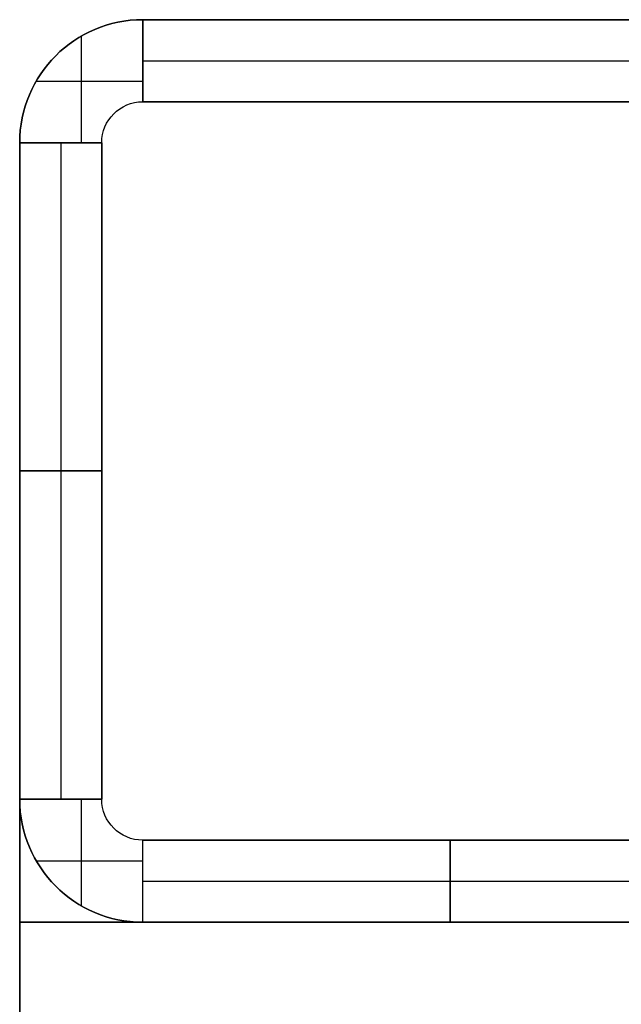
# Model space of a CAD drawing. Header units: millimetres. Extents: x -175 to 175, y -101 to 102.
# Tile 2 of 133: x -175 to -160, y -62 to -37. Entities that reach past the tile are written whole.
import ezdxf

# ---------------------------------------------------------------- set-up
doc = ezdxf.new("R2010")
doc.units = ezdxf.units.MM
doc.layers.add('Livello 01', color=7, linetype='Continuous')

msp = doc.modelspace()

# ---------------------------------------------------------------- linework, layer by layer
at = {"layer": 'Livello 01', "color": 254, "true_color": 0xcad1ee}
for p, q in [((-145, -37.5, -110.5), (-172, -37.5, -110.5)), ((-172, -37.5, 63.5), (-145, -37.5, 63.5)), ((-173.5, -37.902, 62.5), (-173.5, -40.5, 62.5)), ((-173.5, -37.902, -283.5), (-173.5, -40.5, -283.5)), ((-172, -38.5, 62.5), (-145, -38.5, 62.5)), ((-172, -38.5, -283.5), (-145, -38.5, -283.5)), ((-174.598, -39, 62.5), (-172, -39, 62.5)), ((-174.598, -39, -283.5), (-172, -39, -283.5)), ((-145, -39.5, -110.5), (-172, -39.5, -110.5)), ((-175, -56.5, -110.5), (-175, -40.5, -110.5)), ((-175, -40.5, 63.5), (-175, -99.45, 63.5)), ((-175, -40.5, -284.5), (-175, -99.45, -284.5)), ((-174, -40.5, 62.5), (-174, -56.5, 62.5)), ((-174, -40.5, -283.5), (-174, -56.5, -283.5)), ((-173, -56.5, -110.5), (-173, -40.5, -110.5)), ((-175, -48.5, 62.5), (-173, -48.5, 62.5)), ((-173, -48.5, -283.5), (-175, -48.5, -283.5)), ((-175, -48.5, -283.5), (-175, -48.5, 62.5)), ((-173, -48.5, -283.5), (-173, -48.5, 62.5)), ((-173.5, -56.5, 62.5), (-173.5, -59.098, 62.5)), ((-173.5, -56.5, -283.5), (-173.5, -59.098, -283.5)), ((-172, -57.5, -110.5), (-157, -57.5, -110.5)), ((-164.5, -59.5, -283.5), (-164.5, -57.5, -283.5)), ((-164.5, -57.5, 62.5), (-164.5, -59.5, 62.5)), ((-164.5, -57.5, -283.5), (-164.5, -57.5, 62.5)), ((-174.598, -58, 62.5), (-172, -58, 62.5)), ((-174.598, -58, -283.5), (-172, -58, -283.5)), ((-172, -58.5, -283.5), (-157, -58.5, -283.5)), ((-172, -58.5, 62.5), (-157, -58.5, 62.5)), ((-175, -59.5, 61.4), (-175, -99.45, 61.4)), ((175, -59.5, 61.4), (-175, -59.5, 61.4)), ((-175, -59.5, -282.4), (175, -59.5, -282.4)), ((-175, -99.45, -282.4), (-175, -59.5, -282.4)), ((-172, -59.5, -110.5), (-157, -59.5, -110.5)), ((-164.5, -59.5, -283.5), (-164.5, -59.5, 62.5))]:
    msp.add_line(p, q, dxfattribs=at)
for centre, start, end in [((-172, -40.5, -283.5), 90, 180), ((-172, -40.5, 62.5), 90, 180), ((-172, -40.5, 64.5), 90, 180), ((-172, -40.5, 62.5), 90, 180), ((-172, -40.5, -284.5), 90, 180), ((-172, -56.5, -283.5), 180, 270), ((-172, -56.5, 62.5), 180, 270)]:
    msp.add_arc(centre, 3, start, end, dxfattribs=at)
at = {"layer": 'Livello 01', "color": 254, "true_color": 0xcad1ee, "extrusion": (0, 0, -1)}
for centre, radius, start, end in [((172, -40.5, 110.5), 3, 360, 90), ((172, -40.5, 285.5), 3, 0, 90), ((172, -40.5, 283.5), 3, 0, 90), ((172, -40.5, -63.5), 3, 0, 90), ((172, -40.5, -62.5), 1, 0, 90), ((172, -40.5, 283.5), 1, 0, 90), ((172, -40.5, 110.5), 1, 360, 90), ((172, -56.5, 110.5), 3, 270, 0), ((172, -56.5, -62.5), 1, 270, 360), ((172, -56.5, 283.5), 1, 270, 360), ((172, -56.5, 110.5), 1, 270, 0)]:
    msp.add_arc(centre, radius, start, end, dxfattribs=at)
at = {"layer": 'Livello 01', "color": 254, "true_color": 0xcad1ee}
for points in [[(-172, -39.5, 62.5), (-172, -37.5, 62.5)], [(-172, -37.5, 62.5), (-145, -37.5, 62.5)], [(-172, -37.5, -283.5), (-172, -39.5, -283.5)], [(-145, -37.5, -283.5), (-172, -37.5, -283.5)], [(-172, -37.5, -283.5), (-172, -37.5, 62.5)], [(-145, -37.5, 64.5), (-172, -37.5, 64.5)], [(-145, -37.5, 62.5), (-172, -37.5, 62.5)], [(-172, -37.5, 62.5), (-172, -37.5, 64.5)], [(-172, -37.5, -285.5), (-145, -37.5, -285.5)], [(-172, -37.5, -283.5), (-145, -37.5, -283.5)], [(-172, -37.5, -285.5), (-172, -37.5, -283.5)], [(-145, -39.5, 62.5), (-172, -39.5, 62.5)], [(-172, -39.5, -283.5), (-145, -39.5, -283.5)], [(-172, -39.5, -283.5), (-172, -39.5, 62.5)], [(-175, -40.5, 62.5), (-173, -40.5, 62.5)], [(-175, -56.5, 62.5), (-175, -40.5, 62.5)], [(-175, -40.5, -283.5), (-175, -56.5, -283.5)], [(-173, -40.5, -283.5), (-175, -40.5, -283.5)], [(-175, -40.5, -283.5), (-175, -40.5, 62.5)], [(-175, -99.45, 64.5), (-175, -40.5, 64.5)], [(-175, -40.5, 64.5), (-175, -40.5, 62.5)], [(-175, -40.5, 62.5), (-175, -99.45, 62.5)], [(-175, -99.45, -285.5), (-175, -40.5, -285.5)], [(-175, -99.45, -283.5), (-175, -40.5, -283.5)], [(-175, -40.5, -283.5), (-175, -40.5, -285.5)], [(-173, -40.5, 62.5), (-173, -56.5, 62.5)], [(-173, -56.5, -283.5), (-173, -40.5, -283.5)], [(-173, -40.5, -283.5), (-173, -40.5, 62.5)], [(-173, -56.5, 62.5), (-175, -56.5, 62.5)], [(-175, -56.5, -283.5), (-173, -56.5, -283.5)], [(-175, -56.5, 62.5), (-175, -56.5, -283.5)], [(-173, -56.5, 62.5), (-173, -56.5, -283.5)], [(-172, -59.5, 62.5), (-172, -57.5, 62.5)], [(-172, -59.5, -283.5), (-172, -57.5, -283.5)], [(-172, -57.5, -283.5), (-172, -57.5, 62.5)], [(-172, -57.5, -283.5), (-157, -57.5, -283.5)], [(-157, -57.5, 62.5), (-172, -57.5, 62.5)], [(-175, -59.5, 60.4), (175, -59.5, 60.4)], [(-175, -99.45, 60.4), (-175, -59.5, 60.4)], [(-175, -59.5, 62.4), (175, -59.5, 62.4)], [(-175, -99.45, 62.4), (-175, -59.5, 62.4)], [(-175, -59.5, 60.4), (-175, -59.5, 62.4)], [(-175, -59.5, -283.4), (175, -59.5, -283.4)], [(-175, -59.5, -281.4), (-175, -59.5, -283.4)], [(175, -59.5, -281.4), (-175, -59.5, -281.4)], [(-175, -99.45, -283.4), (-175, -59.5, -283.4)], [(-175, -59.5, -281.4), (-175, -99.45, -281.4)], [(-172, -59.5, -283.5), (-172, -59.5, 62.5)], [(-157, -59.5, -283.5), (-172, -59.5, -283.5)], [(-172, -59.5, 62.5), (-157, -59.5, 62.5)]]:
    msp.add_open_spline(points, degree=1, dxfattribs=at)

doc.saveas('drawing.dxf')
